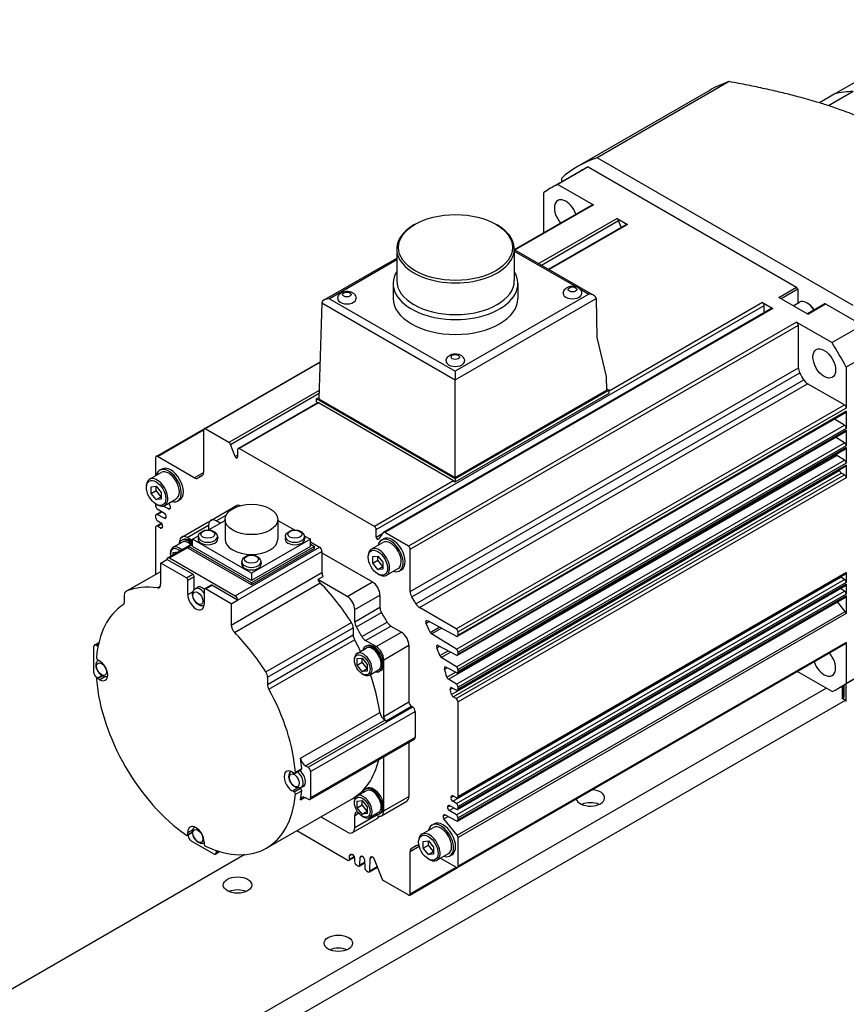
# Model space of a CAD drawing. Extents: x 0 to 2359, y -75 to 1663.
# Tile 20 of 23: x 2054 to 2170, y 1418 to 1556. Entities that reach past the tile are written whole.
import ezdxf

# ---------------------------------------------------------------- set-up
doc = ezdxf.new("R2010")
doc.units = 0
doc.header["$LTSCALE"] = 25.4
doc.layers.get('0').update_dxf_attribs({"linetype": 'CONTINUOUS'})

# ---------------------------------------------------------------- blocks, each defined once
blk = doc.blocks.new('A$C8bd774c7')
for p, q in [((286.04, 260.91), (268.01, 250.5)), ((253.15, 252.22), (234.65, 241.54)), ((250.49, 251.04), (231.99, 240.36)), ((268.01, 250.5), (265.82, 249.24)), ((270.54, 250.83), (267.08, 248.84)), ((270.58, 220.8), (234.65, 241.54)), ((232.36, 239.71), (228.12, 237.26)), ((233.38, 240.24), (229.13, 237.79)), ((233.38, 240.24), (262.6, 223.36)), ((229.13, 237.79), (234.12, 234.91)), ((229.63, 238.64), (229.63, 238.13)), ((227.16, 231), (227.16, 236.65)), ((223.07, 228.64), (233.95, 234.92)), ((234.12, 234.91), (223.17, 228.58)), ((237.45, 232.99), (226.49, 226.66)), ((226.83, 226.47), (237.66, 232.72)), ((237.45, 232.99), (238.9, 232.15)), ((238.03, 231.77), (237.66, 232.72)), ((209.13, 232.19), (208.95, 232.09)), ((220.44, 232.19), (220.61, 232.09)), ((227.84, 225.89), (238.72, 232.17)), ((238.9, 232.15), (227.94, 225.83)), ((206.54, 228.72), (206.54, 224.28)), ((223.03, 228.72), (223.03, 224.28)), ((223.03, 228.66), (234.21, 222.21)), ((223.03, 228.41), (231.64, 223.44)), ((196.34, 221.56), (206.54, 227.45)), ((206.54, 227.2), (197.09, 221.74)), ((206.03, 223.87), (206.03, 221.78)), ((223.53, 223.87), (223.53, 221.78)), ((232.21, 223.11), (233.46, 222.39)), ((260.13, 221.93), (262.6, 223.36)), ((262.78, 223.06), (260.48, 221.73)), ((262.78, 223.06), (262.78, 221.12)), ((197.09, 221.74), (214.71, 211.56)), ((233.46, 222.39), (214.71, 211.56)), ((214.71, 210.35), (234.52, 221.79)), ((234.52, 221.78), (234.6, 216.3)), ((257.85, 221.21), (236.32, 208.78)), ((257.85, 221.21), (259.3, 220.37)), ((264.19, 219.59), (260.13, 221.93)), ((262.16, 220.76), (263.01, 221.25)), ((196.03, 221.14), (195.62, 207.66)), ((196.03, 221.14), (214.71, 210.35)), ((203.65, 189.35), (258.09, 220.78)), ((204.67, 188.95), (259.12, 220.39)), ((259.3, 220.37), (204.85, 188.94)), ((258.09, 219.8), (258.09, 220.78)), ((264.21, 221.07), (264.07, 221.15)), ((266.54, 221.03), (264.12, 219.63)), ((264.19, 219.59), (266.67, 221.02)), ((266.67, 221.02), (271.85, 218.02)), ((262.62, 218.45), (208.17, 187.02)), ((262.62, 218.45), (267.61, 215.57)), ((208.42, 186.59), (262.87, 218.02)), ((262.87, 212.05), (262.87, 218.02)), ((271.85, 218.02), (267.61, 215.57)), ((234.6, 216.3), (235.93, 210.84)), ((273.83, 214.6), (269.58, 212.15)), ((179.5, 203.49), (195.78, 212.89)), ((195.77, 212.77), (179.68, 203.47)), ((208.42, 180.62), (262.87, 212.05)), ((214.71, 211.56), (214.71, 210.35)), ((269.58, 212.15), (269.58, 206.39)), ((208.64, 179.9), (263.08, 211.34)), ((209.21, 178.92), (263.65, 210.35)), ((214.71, 196.63), (214.71, 210.35)), ((235.93, 210.84), (235.96, 208.9)), ((195.66, 208.86), (183, 201.55)), ((209.72, 178.37), (264.16, 209.81)), ((214.71, 196.63), (235.96, 208.9)), ((236.32, 208.9), (214.75, 196.45)), ((235.96, 209.11), (236.32, 208.9)), ((236.32, 208.49), (236.32, 208.9)), ((269.34, 206.82), (264.16, 209.81)), ((183.21, 201.29), (195.64, 208.46)), ((195.3, 207.68), (195.63, 207.86)), ((195.3, 207.27), (195.3, 207.68)), ((214.75, 196.45), (195.3, 207.68)), ((195.62, 207.66), (214.71, 196.63)), ((214.75, 196.04), (236.32, 208.49)), ((184.27, 200.73), (195.45, 207.18)), ((195.55, 207.12), (184.45, 200.71)), ((195.3, 207.27), (195.55, 207.12)), ((214.5, 196.18), (195.55, 207.12)), ((214.89, 175.38), (269.34, 206.82)), ((269.58, 206.39), (215.14, 174.95)), ((215.06, 174.34), (269.51, 205.77)), ((269.58, 205.93), (215.14, 174.5)), ((269.35, 203.97), (267.92, 204.85)), ((269.58, 205.93), (269.58, 203.54)), ((172.78, 199.61), (179.5, 203.49)), ((172.96, 199.59), (179.43, 203.33)), ((179.43, 203.33), (179.43, 197.35)), ((183, 201.55), (179.68, 203.47)), ((214.9, 172.53), (269.35, 203.97)), ((269.58, 203.54), (215.14, 172.11)), ((269.58, 203.28), (215.14, 171.84)), ((269.58, 203.28), (269.58, 201.09)), ((215.06, 171.68), (269.51, 203.12)), ((269.35, 201.52), (268.09, 202.29)), ((183.87, 199.59), (183.21, 201.29)), ((184.2, 200.57), (184.2, 199.5)), ((203.4, 189.77), (184.45, 200.71)), ((214.9, 170.08), (269.35, 201.52)), ((215.06, 169.23), (269.51, 200.67)), ((269.58, 201.09), (215.14, 169.66)), ((269.58, 200.83), (215.14, 169.39)), ((269.58, 200.83), (269.58, 198.64)), ((172.71, 199.45), (172.71, 196.88)), ((178.13, 196.61), (172.96, 199.59)), ((183.87, 199.59), (184.2, 199.78)), ((213.8, 168.31), (268.25, 199.74)), ((214.9, 167.63), (269.35, 199.07)), ((269.35, 199.07), (268.25, 199.74)), ((173.3, 197.65), (173.58, 197.82)), ((215.06, 166.78), (269.51, 198.22)), ((269.58, 198.64), (215.14, 167.21)), ((269.58, 198.38), (215.14, 166.94)), ((269.58, 198.38), (269.58, 196.59)), ((171.86, 196.39), (173.49, 197.33)), ((178.13, 196.61), (179.43, 197.35)), ((178.92, 196.73), (179.27, 196.93)), ((179.21, 196.89), (179.23, 196.9)), ((214.22, 166.18), (268.66, 197.61)), ((214.45, 165.84), (268.9, 197.27)), ((214.75, 196.45), (214.75, 196.04)), ((214.89, 165.59), (269.34, 197.02)), ((269.58, 196.59), (215.14, 165.16)), ((269.34, 197.02), (268.9, 197.27)), ((171.42, 195.25), (171.42, 195.42)), ((172.07, 195.35), (172.78, 195.41)), ((172.07, 194.41), (172.07, 195.35)), ((172.78, 195.41), (173.49, 194.53)), ((172.78, 194.81), (172.78, 195.41)), ((214.5, 196.18), (203.4, 189.77)), ((214.5, 196.18), (214.75, 196.04)), ((172.07, 194.41), (172.78, 194.81)), ((172.78, 193.53), (172.07, 194.41)), ((173.49, 193.93), (172.78, 194.81)), ((172.78, 193.53), (173.49, 193.93)), ((173.49, 193.59), (172.78, 193.53)), ((173.49, 194.53), (173.49, 193.59)), ((173.99, 192.71), (175.61, 193.65)), ((172.71, 192.93), (172.71, 192.66)), ((172.78, 192.9), (172.92, 192.82)), ((172.95, 192.24), (173.96, 191.62)), ((174.52, 192.23), (173.78, 192.63)), ((174.51, 193.01), (174.68, 192.79)), ((174.52, 192.23), (174.8, 192.39)), ((175.8, 193.32), (176.08, 193.49)), ((180.45, 190.62), (183.98, 192.67)), ((172.71, 191.29), (172.71, 191.03)), ((172.78, 191.45), (173.53, 191.88)), ((172.95, 191.44), (173.62, 191.83)), ((173.91, 190.93), (172.95, 191.44)), ((173.91, 190.93), (174.17, 191.08)), ((181.2, 190.55), (182.6, 191.36)), ((172.71, 189.65), (172.71, 183.05)), ((172.78, 189.81), (173.53, 190.24)), ((172.95, 190.61), (173.46, 190.29)), ((172.96, 189.79), (173.59, 190.16)), ((173.4, 189.54), (172.96, 189.79)), ((173.4, 189.54), (173.66, 189.69)), ((176.38, 188.28), (179.92, 190.32)), ((177.13, 188.2), (180.14, 189.94)), ((180.11, 189.27), (182.45, 190.62)), ((180.14, 189.94), (180.14, 189.28)), ((181.76, 190.22), (181.2, 190.55)), ((182.45, 190.75), (182.45, 187.98)), ((189.85, 190.75), (189.85, 187.98)), ((189.85, 190.62), (192.18, 189.27)), ((177.87, 187.77), (177.13, 188.2)), ((177.87, 187.98), (178.73, 188.47)), ((178.71, 188.37), (178.67, 188.03)), ((181.38, 188.37), (181.42, 188.03)), ((190.91, 188.37), (190.88, 188.03)), ((193.57, 188.47), (194.42, 187.98)), ((193.58, 188.37), (193.62, 188.03)), ((203.65, 188.27), (203.65, 189.35)), ((203.65, 188.27), (204.55, 188.79)), ((204.63, 188.92), (203.98, 187.98)), ((204.41, 187.86), (204.69, 188.02)), ((208.17, 187.02), (204.85, 188.94)), ((174.41, 185.37), (177.87, 187.37)), ((174.66, 185.34), (177.31, 186.88)), ((175.16, 186.84), (176.43, 187.57)), ((176.07, 187.59), (176.07, 187.56)), ((176.31, 187.79), (176.48, 187.89)), ((177.31, 186.96), (177.87, 187.28)), ((177.31, 186.67), (177.31, 186.96)), ((186.15, 181.85), (177.31, 186.96)), ((186.15, 181.57), (177.31, 186.67)), ((177.87, 186.96), (177.87, 187.98)), ((186.15, 183.2), (177.87, 187.98)), ((186.15, 182.18), (177.87, 186.96)), ((183.85, 180.04), (195.69, 186.88)), ((194.42, 187.98), (186.15, 183.2)), ((194.42, 186.96), (186.15, 182.18)), ((194.98, 186.96), (186.15, 181.85)), ((194.98, 186.67), (186.15, 181.57)), ((194.42, 186.96), (194.42, 187.98)), ((194.42, 187.61), (195.69, 186.88)), ((194.42, 187.28), (194.98, 186.96)), ((194.98, 186.67), (194.98, 186.96)), ((202.97, 186.59), (204.6, 187.53)), ((174.66, 185.34), (183.85, 180.04)), ((174.8, 185.88), (174.8, 186.04)), ((175.19, 186.12), (175.81, 186.18)), ((175.19, 185.82), (175.19, 186.12)), ((184.2, 179.43), (196.05, 186.26)), ((196.05, 186.26), (196.05, 183.28)), ((196.05, 186.06), (203.12, 181.98)), ((202.53, 185.46), (202.53, 185.62)), ((203.19, 185.55), (203.89, 185.61)), ((203.19, 184.61), (203.19, 185.55)), ((203.89, 185.61), (204.6, 184.73)), ((203.89, 185.02), (203.89, 185.61)), ((208.42, 180.62), (208.42, 186.59)), ((173.42, 184.63), (174.3, 185.14)), ((177.04, 182.54), (173.42, 184.63)), ((173.42, 181.64), (173.42, 184.63)), ((177.93, 183.05), (174.3, 185.14)), ((184.81, 184.85), (184.77, 184.5)), ((187.48, 184.85), (187.52, 184.5)), ((203.19, 184.61), (203.89, 185.02)), ((203.89, 183.73), (203.19, 184.61)), ((204.6, 184.14), (203.89, 185.02)), ((203.89, 183.73), (204.6, 184.14)), ((204.6, 184.73), (204.6, 183.79)), ((205.1, 182.91), (206.72, 183.85)), ((168.53, 180.64), (173.42, 183.46)), ((168.57, 180.66), (173.42, 183.46)), ((177.04, 182.54), (177.93, 183.05)), ((177.22, 182.23), (178.1, 182.74)), ((178.1, 180.87), (178.1, 182.74)), ((183.32, 175.93), (196.05, 183.28)), ((186.15, 183.2), (186.15, 182.18)), ((196.18, 182.71), (195.48, 182.31)), ((204.6, 183.79), (203.89, 183.73)), ((203.89, 183.1), (204.04, 183.02)), ((206.91, 183.53), (207.19, 183.69)), ((214.39, 151.21), (268.83, 182.64)), ((215.06, 151.69), (269.51, 183.12)), ((269.58, 183.28), (215.14, 151.85)), ((269.35, 182.33), (268.83, 182.64)), ((269.58, 183.28), (269.58, 181.9)), ((172.96, 181.14), (173.37, 181.38)), ((177.22, 180.19), (177.22, 182.23)), ((178.24, 181), (178.52, 181.2)), ((179.57, 181.02), (180.45, 181.53)), ((179.69, 181.01), (180.58, 181.52)), ((184.2, 179.43), (180.58, 181.52)), ((183.77, 174.9), (195.79, 181.84)), ((186.15, 181.85), (186.15, 181.57)), ((199.58, 179.94), (195.48, 182.31)), ((199.58, 179.94), (203.12, 181.98)), ((214.9, 150.89), (269.35, 182.33)), ((215.06, 150.04), (269.51, 181.48)), ((269.58, 181.9), (215.14, 150.47)), ((269.58, 181.64), (215.14, 150.21)), ((269.58, 181.64), (269.58, 180.27)), ((168.33, 179.19), (168.33, 180.18)), ((177.22, 180.19), (177.96, 180.62)), ((179.52, 180.91), (179.52, 178.86)), ((183.32, 178.91), (179.69, 181.01)), ((200.64, 178.1), (204.18, 180.14)), ((204.18, 180.14), (204.18, 178.43)), ((214.9, 149.26), (269.35, 180.7)), ((215.06, 148.41), (269.51, 179.85)), ((269.58, 180.27), (215.14, 148.84)), ((269.58, 180.01), (215.14, 148.57)), ((269.35, 180.7), (268.77, 181.05)), ((269.58, 180.01), (269.58, 177.53)), ((183.32, 178.91), (184.2, 179.43)), ((183.32, 178.91), (183.32, 175.93)), ((200.64, 176.39), (204.18, 178.43)), ((214.89, 175.38), (209.72, 178.37)), ((269.46, 177.84), (268.38, 179.19)), ((200.64, 176.39), (200.64, 178.1)), ((200.87, 175.66), (204.4, 177.7)), ((215.01, 146.41), (269.46, 177.84)), ((269.58, 177.53), (215.14, 146.09)), ((188.16, 169.35), (200.18, 176.29)), ((201.65, 174.31), (205.18, 176.35)), ((202.16, 173.75), (205.7, 175.79)), ((205.7, 175.79), (207.18, 174.93)), ((210.64, 176.18), (211.05, 176.42)), ((210.83, 176.54), (214.9, 174.35)), ((211.24, 174.9), (212.5, 175.63)), ((188.41, 168.59), (200.43, 175.53)), ((188.41, 167.59), (200.43, 174.53)), ((200.43, 175.53), (200.43, 174.53)), ((203.65, 172.89), (207.18, 174.93)), ((211.43, 174.67), (212.81, 175.47)), ((214.9, 172.53), (211.43, 174.67)), ((215.14, 174.5), (215.14, 174.95)), ((164.05, 169.22), (164.05, 172.89)), ((164.15, 173.12), (164.75, 173.47)), ((164.4, 173.1), (164.7, 173.27)), ((164.4, 173.1), (164.64, 172.96)), ((188.6, 166.93), (200.62, 173.87)), ((202.12, 172.89), (202.29, 172.99)), ((203.65, 172.89), (202.16, 173.75)), ((204.71, 171.06), (208.24, 173.1)), ((208.24, 173.1), (208.24, 165.14)), ((212.16, 172.74), (212.54, 172.96)), ((212.36, 173.06), (214.9, 171.69)), ((215.06, 141.89), (269.51, 173.32)), ((269.58, 173.49), (215.14, 142.05)), ((269.58, 173.49), (269.58, 167.72)), ((200.97, 171.94), (202.24, 172.67)), ((212.57, 171.66), (213.73, 172.32)), ((212.78, 171.39), (214.08, 172.14)), ((215.14, 171.84), (215.14, 172.11)), ((164.59, 171.05), (164.84, 170.9)), ((200.61, 170.97), (200.61, 171.14)), ((201, 171.22), (201.7, 171.28)), ((201, 170.28), (201, 171.22)), ((201, 170.28), (201.7, 170.69)), ((201.7, 169.4), (201, 170.28)), ((201.7, 170.69), (201.7, 171.28)), ((201.7, 171.28), (202.41, 170.4)), ((202.41, 169.81), (201.7, 170.69)), ((202.41, 170.4), (202.41, 169.46)), ((204.71, 170.44), (204.71, 171.06)), ((204.71, 163.1), (204.71, 170.44)), ((214.9, 170.08), (212.78, 171.39)), ((273.83, 170.17), (269.58, 167.72)), ((164.46, 168.41), (165.19, 168.83)), ((164.59, 168.4), (165.26, 168.78)), ((164.84, 168.25), (165.58, 168.68)), ((201.7, 169.4), (202.41, 169.81)), ((202.41, 169.46), (201.7, 169.4)), ((201.7, 169.08), (201.84, 168.99)), ((202.72, 168.91), (203.99, 169.64)), ((204.12, 169.43), (204.29, 169.53)), ((213.23, 169.74), (213.59, 169.95)), ((213.45, 170.02), (214.9, 169.25)), ((213.58, 168.62), (214.78, 169.31)), ((215.14, 169.39), (215.14, 169.66)), ((267.61, 166.58), (262.72, 169.4)), ((272.86, 169.56), (268.62, 167.11)), ((164.6, 168.49), (164.4, 168.61)), ((164.84, 168.25), (164.59, 168.4)), ((188.41, 168.59), (188.41, 167.59)), ((214.9, 167.63), (213.8, 168.31)), ((269.05, 165.54), (269.05, 167.36)), ((269.23, 167.46), (269.23, 165.85)), ((269.25, 165.48), (269.25, 167.47)), ((269.27, 165.46), (269.27, 167.48)), ((269.55, 167.65), (269.55, 165.3)), ((67.06, 51.78), (266.76, 167.08)), ((214.05, 166.89), (214.38, 167.08)), ((214.27, 167.13), (214.9, 166.8)), ((215.14, 166.94), (215.14, 167.21)), ((269.2, 165.83), (269.05, 165.91)), ((269.43, 165.35), (67.72, 48.9)), ((204.71, 163.1), (208.24, 165.14)), ((205.06, 162.48), (208.6, 164.52)), ((208.6, 164.52), (208.77, 164.42)), ((214.89, 165.59), (214.45, 165.84)), ((215.14, 151.85), (215.14, 165.16)), ((269.05, 165.87), (269.25, 165.76)), ((269.25, 165.72), (269.05, 165.83)), ((269.25, 165.51), (269.05, 165.63)), ((269.12, 165.59), (269.05, 165.54)), ((269.22, 165.83), (269.25, 165.85)), ((269.25, 165.86), (269.23, 165.85)), ((269.25, 165.72), (269.25, 165.72)), ((269.55, 165.3), (269.27, 165.46)), ((269.28, 165.44), (269.56, 165.28)), ((193.04, 157.23), (204.18, 163.66)), ((194.1, 155.95), (208.77, 164.42)), ((194.45, 155.34), (209.13, 163.81)), ((209.13, 163.81), (209.13, 160.14)), ((193.74, 156.16), (204.87, 162.59)), ((204.87, 162.59), (205.06, 162.48)), ((194.35, 151.44), (209.02, 159.91)), ((209.13, 160.14), (194.45, 151.66)), ((208.24, 159.46), (208.24, 151.87)), ((204.71, 150.44), (204.71, 157.41)), ((191.89, 155.29), (192.15, 155.14)), ((192.27, 155.13), (193.15, 155.64)), ((192.32, 155.26), (193.21, 155.77)), ((193.74, 156.16), (194.1, 155.95)), ((194.45, 155.34), (194.45, 151.66)), ((191.89, 152.63), (192.63, 153.06)), ((192.15, 152.49), (191.89, 152.63)), ((192.15, 152.49), (193.03, 153)), ((192.32, 152.16), (193.21, 152.67)), ((193.03, 153), (192.92, 153.06)), ((193.1, 153.12), (193.42, 153.26)), ((200.97, 151.93), (202.24, 152.67)), ((202.12, 152.89), (202.29, 152.99)), ((188.28, 144.6), (200.3, 151.54)), ((193.04, 151.4), (193.61, 151.73)), ((194.1, 151.46), (193.74, 151.67)), ((200.61, 150.97), (200.61, 151.13)), ((201, 151.22), (201.7, 151.28)), ((201, 150.27), (201, 151.22)), ((201, 150.27), (201.7, 150.68)), ((201.7, 150.68), (201.7, 151.28)), ((201.7, 151.28), (202.41, 150.4)), ((202.41, 149.8), (201.7, 150.68)), ((204.4, 149.14), (207.93, 151.18)), ((204.71, 149.83), (208.24, 151.87)), ((214.16, 151.71), (214.52, 151.92)), ((214.22, 151.89), (214.38, 151.99)), ((214.9, 150.89), (214.39, 151.21)), ((214.45, 151.96), (214.89, 151.71)), ((200.64, 149.19), (201.19, 149.51)), ((201.7, 149.39), (201, 150.27)), ((201.7, 149.39), (202.41, 149.8)), ((202.41, 149.46), (201.7, 149.39)), ((202.41, 150.4), (202.41, 149.46)), ((202.72, 148.9), (203.99, 149.64)), ((203.45, 149.33), (203.65, 149.21)), ((204.12, 149.42), (204.29, 149.52)), ((204.71, 149.83), (204.71, 150.44)), ((213.11, 149.23), (213.23, 149.3)), ((213.67, 150.4), (213.96, 150.56)), ((213.72, 150.52), (213.86, 150.6)), ((213.89, 149.88), (214.54, 150.25)), ((214.9, 149.26), (213.89, 149.88)), ((213.94, 150.57), (214.9, 150.06)), ((215.14, 150.21), (215.14, 150.47)), ((195.89, 149), (199.58, 146.87)), ((200.33, 146.79), (203.87, 148.83)), ((200.64, 147.48), (203.65, 149.21)), ((200.64, 147.48), (200.64, 149.19)), ((201.7, 149.07), (201.84, 148.99)), ((211.48, 147.85), (211.77, 148.01)), ((213.06, 149.14), (213.31, 149.28)), ((213.16, 148.71), (213.74, 149.04)), ((215.01, 146.41), (213.16, 148.71)), ((213.33, 149.27), (214.9, 148.42)), ((215.14, 148.57), (215.14, 148.84)), ((177.17, 146.41), (177.89, 146.82)), ((177.22, 146.82), (177.96, 147.24)), ((177.22, 146.52), (177.89, 146.91)), ((177.22, 146.52), (177.22, 146.82)), ((192.54, 147.06), (199.69, 142.93)), ((210.04, 146.58), (211.67, 147.52)), ((177.31, 146.25), (177.31, 146.49)), ((180.84, 143.81), (177.66, 145.64)), ((179.52, 145.49), (179.52, 145.2)), ((209.6, 145.45), (209.6, 145.61)), ((210.26, 145.54), (210.97, 145.61)), ((210.26, 144.6), (210.26, 145.54)), ((210.97, 145.61), (211.67, 144.73)), ((210.97, 145.01), (210.97, 145.61)), ((215.14, 142.05), (215.14, 146.09)), ((181.09, 143.78), (181.69, 144.12)), ((181.2, 144.28), (181.2, 144.01)), ((181.2, 144.01), (181.5, 144.18)), ((208.42, 144.15), (209.68, 144.88)), ((208.42, 138.17), (208.42, 144.15)), ((208.92, 144.77), (209.27, 144.97)), ((209.21, 144.94), (209.23, 144.95)), ((210.26, 144.6), (210.97, 145.01)), ((210.97, 143.72), (210.26, 144.6)), ((211.67, 144.13), (210.97, 145.01)), ((210.97, 143.72), (211.67, 144.13)), ((211.67, 143.78), (210.97, 143.72)), ((211.67, 144.73), (211.67, 143.78)), ((212.17, 142.9), (213.8, 143.84)), ((185.24, 143.69), (36.06, 57.56)), ((199.86, 142.91), (200.6, 143.34)), ((199.93, 143.58), (200.2, 143.73)), ((199.93, 143.07), (199.93, 143.58)), ((199.93, 143.07), (200.57, 143.44)), ((200.62, 143.26), (200.63, 142.66)), ((201.28, 142.09), (202.03, 142.52)), ((201.36, 142.24), (201.39, 143.32)), ((201.36, 142.24), (202.02, 142.62)), ((201.39, 143.32), (201.65, 143.48)), ((202.01, 143.02), (202.05, 141.84)), ((202.77, 141.42), (202.83, 143.2)), ((202.83, 143.2), (203.1, 143.36)), ((203.39, 143.07), (204.46, 140.32)), ((210.97, 143.09), (211.11, 143.01)), ((212.67, 143.19), (214.89, 141.91)), ((213.98, 143.52), (214.27, 143.68)), ((200.88, 142.24), (201.11, 142.11)), ((202.29, 141.42), (202.52, 141.29)), ((202.7, 141.27), (203.83, 141.93)), ((202.77, 141.42), (203.8, 142.02)), ((208.35, 138.01), (215.06, 141.89)), ((208.42, 138.17), (214.89, 141.91)), ((204.67, 140.05), (208.17, 138.03))]:
    blk.add_line(p, q)
for centre, start, end in [((269.3, 165.48), 180, 240), ((269.58, 165.32), 240, 300)]:
    blk.add_arc(centre, 0.05, start, end)
for centre, major_axis, ratio, start_param, end_param in [((271.11, 215.31), (-20.63, 35.72), 0.57735, 6.161227, 6.283185), ((281.25, 221.17), (-16.25, 28.15), 0.57735, 5.982915, 6.111991), ((281.25, 221.17), (-16.25, 28.15), 0.57735, 5.982915, 6.111991), ((252.61, 204.63), (-20.63, 35.72), 0.57735, 6.161227, 6.405144), ((252.61, 204.63), (-20.25, 35.07), 0.57735, 6.234411, 6.283185), ((248.37, 202.18), (-20.25, 35.07), 0.57735, 6.234411, 6.331959), ((230.25, 233.58), (-1.13, 1.95), 0.57735, 4.402529, 8.163842), ((234.12, 234.62), (-0.175, 0.303), 0.57735, 5.497787, 6.283185), ((237.45, 232.7), (-0.175, 0.303), 0.57735, 4.45059, 5.497787), ((214.78, 228.72), (8.25, 0), 0.57735, 2.356194, 7.068583), ((238.9, 231.86), (-0.175, 0.303), 0.57735, 5.497787, 6.283185), ((214.78, 223.87), (8.75, 0), 0.57735, 2.800531, 6.624247), ((214.78, 224.28), (8.25, 0), 0.57735, 3.141593, 6.283185), ((262.6, 223.16), (0.125, -0.217), 0.57735, 0.785398, 2.356194), ((197.09, 221.13), (1.06, 0), 0.57735, 1.570796, 3.124139), ((199.55, 221.76), (1.3, 0), 0.57735, 3.093989, 6.330789), ((214.78, 221.78), (8.75, 0), 0.57735, 3.141593, 6.283185), ((231.19, 222.47), (1.3, 0), 0.57735, 3.093989, 6.330789), ((233.46, 221.78), (-1.06, 0), 0.57735, 3.159046, 4.712389), ((233.99, 221.47), (0.365, 0.655), 0.587337, 5.488751, 5.506204), ((257.85, 220.92), (-0.175, 0.303), 0.57735, 3.926991, 5.497787), ((264.07, 219.41), (-1.06, 1.84), 0.57735, 4.788515, 6.283185), ((259.3, 220.09), (-0.175, 0.303), 0.57735, 5.497787, 6.283185), ((264.21, 219.49), (0.96, -1.67), 0.57735, 1.654849, 2.356194), ((266.67, 220.81), (-0.125, 0.217), 0.57735, 5.497787, 6.283185), ((262.62, 218.17), (-0.175, 0.303), 0.57735, 3.926991, 5.497787), ((248.37, 202.18), (20.25, -35.07), 0.57735, 1.522022, 1.61957), ((214.75, 212.98), (1.3, 0), 0.57735, 3.093989, 6.330789), ((263.57, 211.64), (-0.5, 0.866), 0.57735, 0.785398, 1.589792), ((248.37, 202.18), (-15, 25.98), 0.57735, 4.693394, 4.731384), ((264.16, 210.62), (-0.5, 0.866), 0.57735, 1.551801, 2.356194), ((269.34, 206.53), (-0.175, 0.303), 0.57735, 3.926991, 5.497787), ((269.34, 206.07), (0.175, -0.303), 0.57735, 0, 0.785398), ((179.68, 203.19), (-0.175, 0.303), 0.57735, 5.497787, 7.068583), ((269.34, 203.68), (-0.175, 0.303), 0.57735, 3.926991, 5.462881), ((269.34, 203.42), (0.175, -0.303), 0.57735, 0, 0.785398), ((183, 201.27), (-0.175, 0.303), 0.57735, 4.45059, 5.497787), ((184.45, 200.43), (-0.175, 0.303), 0.57735, 5.497787, 7.068583), ((269.34, 201.24), (-0.175, 0.303), 0.57735, 3.926991, 5.462881), ((269.34, 200.97), (0.175, -0.303), 0.57735, 0, 0.785398), ((172.96, 199.31), (-0.175, 0.303), 0.57735, 5.497787, 7.068583), ((184.03, 199.6), (0.125, -0.217), 0.57735, 4.45059, 7.068583), ((268.26, 200.03), (-0.175, 0.303), 0.57735, 1.777557, 2.321288), ((269.34, 198.79), (-0.175, 0.303), 0.57735, 3.926991, 5.462881), ((174.55, 195.49), (-1.25, 2.17), 0.57735, 2.586782, 6.837996), ((174.83, 195.65), (-1.25, 2.17), 0.57735, 3.141593, 6.283185), ((248.37, 202.18), (-15, 25.98), 0.57735, 4.222888, 4.226658), ((269.34, 198.52), (0.175, -0.303), 0.57735, 0, 0.785398), ((172.92, 194.55), (-1.06, 1.84), 0.57735, 2.356194, 7.068583), ((174.55, 195.49), (-1.06, 1.84), 0.57735, 3.141593, 6.283185), ((178.13, 197.42), (0.5, -0.866), 0.57735, 5.497787, 6.302181), ((193.92, 170.75), (-15, 25.98), 0.57735, 6.26419, 6.302181), ((178.72, 197.76), (0.5, -0.866), 0.57735, 6.26419, 7.068583), ((268.9, 197.56), (-0.175, 0.303), 0.57735, 1.081295, 2.356194), ((269.34, 196.73), (-0.175, 0.303), 0.57735, 3.926991, 5.497787), ((172.96, 192.78), (0.175, -0.303), 0.57735, 3.882484, 3.926991), ((172.96, 192.52), (0.175, -0.303), 0.57735, 3.926991, 5.462881), ((174.51, 192.52), (0.175, -0.303), 0.57735, 5.532694, 6.628151), ((174.56, 192.61), (0.175, -0.303), 0.57735, 0.339625, 1.832596), ((193.92, 170.75), (-15, 25.98), 0.57735, 0.339625, 0.344966), ((184.73, 191.37), (-0.75, 1.3), 0.57735, 5.674875, 6.283185), ((172.96, 191.15), (-0.175, 0.303), 0.57735, 5.532694, 7.068583), ((172.96, 190.89), (0.175, -0.303), 0.57735, 3.926991, 5.462881), ((173.9, 191.22), (0.175, -0.303), 0.57735, 5.532694, 6.700922), ((173.95, 191.34), (0.175, -0.303), 0.57735, 0.411375, 2.321288), ((193.92, 170.75), (15, -25.98), 0.57735, 3.552969, 3.55933), ((172.96, 189.51), (-0.175, 0.303), 0.57735, 5.497787, 7.068583), ((173.4, 189.83), (0.175, -0.303), 0.57735, 5.497787, 6.772687), ((173.45, 190.01), (0.175, -0.303), 0.57735, 0.480426, 2.321288), ((193.92, 170.75), (15, -25.98), 0.57735, 3.622018, 3.631094), ((180.67, 189.02), (-0.75, 1.3), 0.57735, 5.921818, 6.283185), ((181.2, 189.33), (-0.75, 1.3), 0.57735, 5.497787, 7.068583), ((203.4, 189.49), (-0.175, 0.303), 0.57735, 3.926991, 5.497787), ((177.13, 186.98), (-0.75, 1.3), 0.57735, 5.497787, 7.068583), ((177.48, 186.16), (-1, 1.73), 0.57735, 5.219197, 6.283185), ((180.04, 187.98), (1.37, 0), 0.57735, 3.079689, 6.345089), ((180.04, 188.32), (1.34, 0), 0.57735, 3.079689, 6.345089), ((192.25, 187.98), (1.37, 0), 0.57735, 3.079689, 6.345089), ((192.25, 188.32), (1.34, 0), 0.57735, 3.079689, 6.345089), ((203.82, 188.17), (0.125, -0.217), 0.57735, 3.926991, 6.544985), ((205.66, 185.69), (-1.25, 2.17), 0.57735, 2.586782, 6.837996), ((204.85, 188.65), (-0.175, 0.303), 0.57735, 5.497787, 6.544985), ((205.94, 185.86), (-1.25, 2.17), 0.57735, 3.141593, 6.283185), ((175.89, 185.24), (-0.78, 1.34), 0.57735, 5.295567, 7.270803), ((176.03, 185.32), (-0.88, 1.52), 0.57735, 5.221894, 7.068583), ((177.31, 186.06), (-1, 1.73), 0.57735, 5.153315, 6.788546), ((177.31, 186.06), (-0.88, 1.52), 0.57735, 5.221894, 6.283185), ((186.15, 187.98), (3.7, 0), 0.57735, 3.141593, 6.283185), ((195.69, 186.47), (0.25, -0.433), 0.57735, 0.785398, 2.356194), ((204.04, 184.75), (-1.06, 1.84), 0.57735, 2.356194, 7.068583), ((205.66, 185.69), (-1.06, 1.84), 0.57735, 3.141593, 6.283185), ((208.17, 186.73), (-0.175, 0.303), 0.57735, 3.926991, 5.497787), ((174.66, 184.94), (-0.25, 0.433), 0.57735, 5.497787, 7.068583), ((186.15, 184.45), (1.37, 0), 0.57735, 3.079689, 6.345089), ((186.15, 184.8), (1.34, 0), 0.57735, 3.079689, 6.345089), ((177.04, 182.33), (-0.125, 0.217), 0.57735, 3.926991, 5.497787), ((177.93, 182.84), (-0.125, 0.217), 0.57735, 3.926991, 5.497787), ((196.75, 182.87), (0.5, -0.866), 0.57735, 3.926991, 4.561025), ((268.84, 182.93), (-0.175, 0.303), 0.57735, 2.059466, 2.321288), ((269.34, 183.43), (0.175, -0.303), 0.57735, 0, 0.785398), ((178.37, 161.77), (-10.66, 18.47), 0.57735, 5.864279, 6.204643), ((172.71, 182.05), (0.5, -0.866), 0.57735, 5.864279, 7.068583), ((178.95, 179.86), (-0.67, 1.16), 0.57735, 4.858147, 6.345089), ((179.25, 180.04), (-0.69, 1.19), 0.57735, 5.213993, 6.345089), ((180.58, 181.31), (-0.125, 0.217), 0.57735, 5.497787, 6.283185), ((196.05, 182.46), (0.5, -0.866), 0.57735, 4.561025, 5.131295), ((190.39, 168.71), (10.66, -18.47), 0.57735, 1.649338, 1.989702), ((203.12, 180.75), (0.75, -1.3), 0.57735, 0.785398, 2.356194), ((269.34, 182.05), (-0.175, 0.303), 0.57735, 3.926991, 5.462881), ((269.34, 181.78), (0.175, -0.303), 0.57735, 0, 0.785398), ((169.03, 179.78), (-0.5, 0.866), 0.57735, 6.204643, 7.068583), ((178.37, 179.53), (0.81, -1.41), 0.57735, 3.926991, 7.068583), ((179.69, 180.8), (-0.125, 0.217), 0.57735, 5.497787, 7.068583), ((183.85, 179.63), (0.25, -0.433), 0.57735, 0.785398, 2.356194), ((199.58, 178.71), (-0.75, 1.3), 0.57735, 3.926991, 5.497787), ((209.13, 180.21), (-0.5, 0.866), 0.57735, 0.785398, 1.589792), ((193.92, 170.75), (-15, 25.98), 0.57735, 4.693394, 4.731384), ((269.34, 180.41), (-0.175, 0.303), 0.57735, 3.926991, 5.462881), ((269.34, 180.15), (0.175, -0.303), 0.57735, 0, 0.785398), ((178.37, 161.77), (-9.91, 17.17), 0.57735, 0.032766, 0.689466), ((167.62, 179.6), (0.5, -0.866), 0.57735, 0.032766, 0.785398), ((179.25, 180.04), (-0.81, 1.41), 0.57735, 2.495446, 2.566481), ((204.88, 178.02), (0.5, -0.866), 0.57735, 3.926991, 4.748225), ((209.72, 179.19), (-0.5, 0.866), 0.57735, 1.551801, 2.356194), ((193.92, 170.75), (10.88, -18.84), 0.57735, 1.534961, 1.606632), ((269.34, 177.67), (-0.175, 0.303), 0.57735, 3.926991, 4.974188), ((184.02, 175.52), (0.5, -0.866), 0.57735, 3.926991, 5.131295), ((199.72, 175.94), (0.5, -0.866), 0.57735, 0.785398, 1.649338), ((201.35, 175.98), (-0.5, 0.866), 0.57735, 0.785398, 1.606632), ((190.39, 168.71), (-10.88, 18.84), 0.57735, 4.676553, 4.748225), ((205.7, 176.61), (0.5, -0.866), 0.57735, 4.676553, 5.497787), ((210.83, 176.24), (-0.175, 0.303), 0.57735, 5.532694, 7.73189), ((193.92, 170.75), (-15, 25.98), 0.57735, 4.54288, 4.590298), ((178.37, 161.77), (10.66, -18.47), 0.57735, 1.649338, 1.989702), ((201.14, 174.13), (0.5, -0.866), 0.57735, 3.926991, 4.679623), ((202.16, 174.57), (-0.5, 0.866), 0.57735, 1.534961, 2.356194), ((207.18, 173.71), (0.75, -1.3), 0.57735, 0.785398, 2.356194), ((211.44, 174.95), (-0.175, 0.303), 0.57735, 1.401287, 2.321288), ((214.89, 175.1), (-0.175, 0.303), 0.57735, 3.926991, 5.497787), ((214.89, 174.64), (0.175, -0.303), 0.57735, 5.532694, 7.068583), ((164.4, 172.69), (-0.25, 0.433), 0.57735, 5.497787, 7.068583), ((190.39, 168.71), (9.91, -17.17), 0.57735, 1.44473, 1.538031), ((203.12, 171.16), (-1, 1.73), 0.57735, 2.636232, 6.788546), ((203.12, 171.16), (-0.88, 1.52), 0.57735, 3.141593, 6.283185), ((203.29, 171.26), (-1, 1.73), 0.57735, 3.141593, 6.283185), ((203.65, 171.67), (-0.75, 1.3), 0.57735, 3.926991, 5.497787), ((212.37, 172.77), (-0.175, 0.303), 0.57735, 5.532694, 7.605094), ((269.34, 173.63), (0.175, -0.303), 0.57735, 0, 0.785398), ((201.84, 170.42), (-0.88, 1.52), 0.57735, 2.356194, 7.068583), ((193.92, 170.75), (-15, 25.98), 0.57735, 4.423823, 4.463501), ((212.79, 171.67), (-0.175, 0.303), 0.57735, 1.282231, 2.321288), ((214.89, 172.25), (-0.175, 0.303), 0.57735, 3.926991, 5.462881), ((214.89, 171.99), (0.175, -0.303), 0.57735, 5.532694, 7.068583), ((266.5, 170.79), (1.13, -1.95), 0.57735, 4.402529, 8.163842), ((164.59, 171.25), (0.125, -0.217), 0.57735, 3.831058, 5.497787), ((164.84, 169.58), (0.81, -1.41), 0.57735, 5.497787, 8.63938), ((213.46, 169.73), (-0.175, 0.303), 0.57735, 5.532694, 7.495499), ((214.89, 169.8), (-0.175, 0.303), 0.57735, 3.926991, 5.462881), ((164.4, 169.01), (-0.25, 0.433), 0.57735, 0.785398, 2.356194), ((165.73, 170.09), (-0.81, 1.41), 0.57735, 2.495446, 2.566481), ((187.7, 169), (0.5, -0.866), 0.57735, 0.785398, 1.649338), ((190.39, 168.71), (9.91, -17.17), 0.57735, 0.966458, 1.263716), ((193.92, 170.75), (-15, 25.98), 0.57735, 4.312617, 4.353907), ((214.89, 169.54), (0.175, -0.303), 0.57735, 5.532694, 7.068583), ((164.59, 168.19), (-0.125, 0.217), 0.57735, 5.497787, 7.164516), ((178.37, 161.77), (9.91, -17.17), 0.57735, 4.022923, 5.401855), ((189.12, 167.19), (0.5, -0.866), 0.57735, 3.926991, 4.679623), ((213.81, 168.59), (-0.175, 0.303), 0.57735, 1.171023, 2.321288), ((214.89, 167.35), (-0.175, 0.303), 0.57735, 3.926991, 5.462881), ((248.37, 202.18), (20.25, -35.07), 0.57735, 6.234411, 6.331959), ((178.37, 161.77), (9.91, -17.17), 0.57735, 0.881331, 1.538031), ((214.28, 166.84), (-0.175, 0.303), 0.57735, 5.532694, 7.390681), ((193.92, 170.75), (-15, 25.98), 0.57735, 4.222888, 4.249088), ((214.45, 166.12), (-0.175, 0.303), 0.57735, 1.081295, 2.356194), ((214.89, 167.09), (0.175, -0.303), 0.57735, 5.532694, 7.068583), ((208.6, 164.93), (0.25, -0.433), 0.57735, 3.926991, 5.497787), ((214.89, 165.3), (-0.175, 0.303), 0.57735, 3.926991, 5.497787), ((269.2, 165.87), (0.025, -0.0433), 0.57735, 5.497787, 7.068583), ((269.25, 165.78), (-0.0375, 0.065), 0.57735, 2.356194, 2.413417), ((269.3, 165.48), (-0.05, 0), 0.57735, 0, 0.785398), ((269.3, 165.48), (-0.025, -0.0433), 0.57735, 5.497787, 6.283185), ((269.58, 165.32), (0.05, 0), 0.57735, 3.926991, 5.497787), ((269.58, 165.32), (-0.025, -0.0433), 0.57735, 5.497787, 6.283185), ((204.87, 163.41), (0.5, -0.866), 0.57735, 4.10805, 5.497787), ((208.77, 164.01), (0.25, -0.433), 0.57735, 0.785398, 2.356194), ((205.06, 162.89), (-0.25, 0.433), 0.57735, 0.785398, 2.356194), ((208.77, 160.34), (0.25, -0.433), 0.57735, 0, 0.785398), ((193.74, 156.98), (0.5, -0.866), 0.57735, 4.10805, 5.497787), ((179.25, 162.28), (-9.91, 17.17), 0.57735, 4.022923, 4.10805), ((190.39, 168.71), (9.91, -17.17), 0.57735, 0, 0.546231), ((191.89, 153.96), (-0.81, 1.41), 0.57735, 5.497787, 8.63938), ((192.77, 154.47), (-0.81, 1.41), 0.57735, 0.575111, 0.646146), ((192.15, 155.34), (0.125, -0.217), 0.57735, 5.497787, 7.164516), ((192.48, 154.3), (0.67, -1.16), 0.57735, 6.221282, 8.514889), ((192.77, 154.47), (0.69, -1.19), 0.57735, 6.221282, 8.494097), ((193.03, 155.85), (0.125, -0.217), 0.57735, 0, 0.881331), ((194.1, 155.54), (0.25, -0.433), 0.57735, 0.785398, 2.356194), ((178.37, 161.77), (9.91, -17.17), 0.57735, 5.59372, 6.972651), ((192.15, 152.28), (-0.125, 0.217), 0.57735, 3.831058, 5.497787), ((193.03, 152.79), (-0.125, 0.217), 0.57735, 3.831058, 5.497787), ((179.25, 162.28), (-9.91, 17.17), 0.57735, 3.745931, 3.831058), ((201.84, 150.42), (-0.88, 1.52), 0.57735, 2.356194, 7.068583), ((203.12, 151.15), (-1, 1.73), 0.57735, 2.636232, 6.788546), ((203.12, 151.15), (-0.88, 1.52), 0.57735, 3.141593, 6.283185), ((203.29, 151.26), (-1, 1.73), 0.57735, 3.141593, 6.283185), ((233.7, 151.66), (2, 0), 0.57735, 3.280345, 7.715229), ((193.74, 150.85), (-0.5, 0.866), 0.57735, 5.497787, 6.887524), ((194.1, 151.87), (0.25, -0.433), 0.57735, 5.497787, 7.068583), ((207.18, 152.48), (0.75, -1.3), 0.57735, 0, 0.785398), ((214.39, 151.49), (-0.175, 0.303), 0.57735, 0.480426, 2.321288), ((193.92, 170.75), (-15, 25.98), 0.57735, 3.622018, 3.631094), ((214.45, 151.67), (-0.175, 0.303), 0.57735, 5.497787, 6.772686), ((214.89, 151.99), (0.175, -0.303), 0.57735, 5.497787, 7.068583), ((214.89, 150.61), (-0.175, 0.303), 0.57735, 3.926991, 5.462881), ((233.7, 149.83), (-2, 0), 0.57735, 4.061417, 5.363361), ((201.35, 148.78), (-0.5, 0.866), 0.57735, 6.24735, 7.068583), ((190.39, 168.71), (10.87, -18.84), 0.57735, 6.24735, 6.261156), ((203.65, 150.44), (0.75, -1.3), 0.57735, 5.497787, 7.068583), ((213.34, 148.98), (-0.175, 0.303), 0.57735, 5.532694, 6.628151), ((213.9, 150.16), (-0.175, 0.303), 0.57735, 0.411375, 2.321288), ((193.92, 170.75), (-15, 25.98), 0.57735, 3.552969, 3.55933), ((213.95, 150.28), (-0.175, 0.303), 0.57735, 5.532694, 6.700922), ((214.89, 150.35), (0.175, -0.303), 0.57735, 5.532694, 7.068583), ((203.12, 150.13), (0.75, -1.3), 0.57735, 0, 0.361367), ((212.73, 145.68), (-1.25, 2.17), 0.57735, 2.586782, 6.837996), ((213.02, 145.85), (-1.25, 2.17), 0.57735, 3.141593, 6.283185), ((213.29, 148.89), (-0.175, 0.303), 0.57735, 0.339625, 1.832596), ((193.92, 170.75), (15, -25.98), 0.57735, 0.339625, 0.344966), ((214.89, 148.98), (-0.175, 0.303), 0.57735, 3.926991, 5.462881), ((214.89, 148.72), (0.175, -0.303), 0.57735, 5.532694, 7.068583), ((178.37, 146.15), (-0.81, 1.41), 0.57735, 3.926991, 7.068583), ((179.25, 146.66), (-0.81, 1.41), 0.57735, 0.575111, 0.646146), ((199.58, 148.09), (0.75, -1.3), 0.57735, 5.497787, 7.068583), ((211.11, 144.74), (-1.06, 1.84), 0.57735, 2.356194, 7.068583), ((212.73, 145.68), (-1.06, 1.84), 0.57735, 3.141593, 6.283185), ((177.04, 146.62), (0.125, -0.217), 0.57735, 5.401855, 7.068583), ((177.66, 146.05), (-0.25, 0.433), 0.57735, 0.785398, 2.356194), ((179.69, 145.09), (0.125, -0.217), 0.57735, 3.926991, 5.59372), ((214.89, 146.23), (-0.175, 0.303), 0.57735, 3.926991, 4.974188), ((180.84, 144.21), (0.25, -0.433), 0.57735, 5.497787, 7.068583), ((200.18, 143.43), (-0.175, 0.303), 0.57735, 5.793684, 7.068583), ((209.13, 143.74), (-0.5, 0.866), 0.57735, 6.26419, 7.068583), ((193.92, 170.75), (15, -25.98), 0.57735, 6.26419, 6.302181), ((209.72, 144.08), (-0.5, 0.866), 0.57735, 5.559026, 6.302181), ((199.69, 143.21), (0.175, -0.303), 0.57735, 5.497787, 7.068583), ((193.92, 170.75), (15, -25.98), 0.57735, 5.793684, 5.80276), ((200.37, 143.39), (0.175, -0.303), 0.57735, 0.820305, 2.661167), ((200.88, 142.52), (0.175, -0.303), 0.57735, 3.961897, 5.497787), ((201.64, 143.17), (-0.175, 0.303), 0.57735, 5.865448, 7.033677), ((193.92, 170.75), (15, -25.98), 0.57735, 5.865448, 5.871809), ((201.76, 143.16), (0.175, -0.303), 0.57735, 0.820305, 2.730216), ((203.07, 143.05), (-0.175, 0.303), 0.57735, 5.938221, 7.033677), ((193.92, 170.75), (15, -25.98), 0.57735, 5.93822, 5.94356), ((203.18, 143.05), (-0.175, 0.303), 0.57735, 4.45059, 5.943561), ((201.11, 142.39), (0.175, -0.303), 0.57735, 5.497787, 7.033677), ((202.29, 141.71), (0.175, -0.303), 0.57735, 3.961897, 5.497787), ((202.52, 141.58), (0.175, -0.303), 0.57735, 5.497787, 7.033677), ((214.89, 142.19), (0.175, -0.303), 0.57735, 5.497787, 7.068583), ((204.67, 140.33), (0.175, -0.303), 0.57735, 4.45059, 5.497787), ((184.2, 137.58), (-2, 0), 0.57735, 4.061417, 5.363361), ((208.17, 138.31), (0.175, -0.303), 0.57735, 5.497787, 7.068583), ((198.34, 129.41), (-2, 0), 0.57735, 4.061417, 5.363361)]:
    blk.add_ellipse(centre, major_axis=major_axis, ratio=ratio, start_param=start_param, end_param=end_param)
for centre, major_axis in [((214.78, 228.93), (8, 0)), ((199.55, 222.33), (0.601, 0)), ((231.19, 223.04), (0.601, 0)), ((266.5, 212.65), (1.13, -1.95)), ((214.75, 213.55), (0.601, 0)), ((172.78, 194.47), (-0.96, 1.67)), ((186.15, 190.75), (3.7, 0)), ((180.04, 188.68), (0.98, 0)), ((192.25, 188.68), (0.98, 0)), ((203.89, 184.67), (-0.96, 1.67)), ((186.15, 185.16), (0.98, 0)), ((178.64, 179.69), (-0.49, 0.849)), ((201.7, 170.34), (-0.78, 1.34)), ((165.12, 169.74), (-0.49, 0.849)), ((192.17, 154.12), (-0.49, 0.849)), ((201.7, 150.34), (-0.78, 1.34)), ((178.64, 146.31), (-0.49, 0.849)), ((210.97, 144.66), (-0.96, 1.67)), ((184.2, 139.42), (-2, 0)), ((198.34, 131.25), (-2, 0))]:
    blk.add_ellipse(centre, major_axis=major_axis, ratio=0.57735)
blk.add_rational_spline([(276.3, 244.85), (268.39, 249.42), (253.15, 252.22)], [1.62337880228, 1.62337880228, 1.4307745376], degree=2)
for points, knots in [([(198.25, 221.8), (198.26, 221.9), (198.28, 222), (198.36, 222.19), (198.42, 222.27), (198.55, 222.43), (198.64, 222.5), (198.83, 222.63), (198.95, 222.68), (199.2, 222.76), (199.34, 222.78), (199.63, 222.79), (199.77, 222.78), (200.05, 222.72), (200.19, 222.67), (200.45, 222.51), (200.57, 222.42), (200.73, 222.19), (200.79, 222.07), (200.83, 221.9), (200.84, 221.85), (200.84, 221.8)], [3.974594, 3.974594, 3.974594, 3.974594, 4.167256, 4.167256, 4.381144, 4.381144, 4.6487, 4.6487, 5.00668, 5.00668, 5.435457, 5.435457, 5.869964, 5.869964, 6.30398, 6.30398, 6.675304, 6.675304, 6.924804, 6.924804, 7.02098, 7.02098, 7.02098, 7.02098]), ([(229.89, 222.51), (229.9, 222.61), (229.92, 222.71), (230, 222.9), (230.06, 222.99), (230.2, 223.15), (230.28, 223.22), (230.48, 223.35), (230.59, 223.4), (230.85, 223.47), (230.99, 223.5), (231.27, 223.51), (231.41, 223.49), (231.7, 223.43), (231.84, 223.38), (232.09, 223.23), (232.21, 223.13), (232.37, 222.9), (232.43, 222.79), (232.47, 222.61), (232.48, 222.56), (232.49, 222.51)], [3.974594, 3.974594, 3.974594, 3.974594, 4.167256, 4.167256, 4.381144, 4.381144, 4.6487, 4.6487, 5.00668, 5.00668, 5.435457, 5.435457, 5.869964, 5.869964, 6.30398, 6.30398, 6.675304, 6.675304, 6.924804, 6.924804, 7.02098, 7.02098, 7.02098, 7.02098]), ([(213.45, 213.02), (213.46, 213.12), (213.48, 213.22), (213.56, 213.41), (213.62, 213.49), (213.76, 213.66), (213.84, 213.72), (214.04, 213.85), (214.15, 213.9), (214.41, 213.98), (214.55, 214), (214.83, 214.01), (214.97, 214), (215.26, 213.94), (215.4, 213.89), (215.65, 213.73), (215.77, 213.64), (215.93, 213.41), (215.99, 213.3), (216.03, 213.12), (216.04, 213.07), (216.05, 213.02)], [3.974594, 3.974594, 3.974594, 3.974594, 4.167256, 4.167256, 4.381144, 4.381144, 4.6487, 4.6487, 5.00668, 5.00668, 5.435457, 5.435457, 5.869964, 5.869964, 6.30398, 6.30398, 6.675304, 6.675304, 6.924804, 6.924804, 7.02098, 7.02098, 7.02098, 7.02098]), ([(178.71, 188.37), (178.72, 188.46), (178.75, 188.55), (178.83, 188.73), (178.89, 188.8), (179.03, 188.96), (179.13, 189.02), (179.35, 189.15), (179.48, 189.19), (179.76, 189.26), (179.9, 189.27), (180.19, 189.27), (180.33, 189.26), (180.61, 189.19), (180.75, 189.14), (180.99, 189), (181.11, 188.92), (181.27, 188.71), (181.33, 188.6), (181.37, 188.45), (181.37, 188.41), (181.38, 188.37)], [3.988894, 3.988894, 3.988894, 3.988894, 4.197721, 4.197721, 4.435472, 4.435472, 4.739438, 4.739438, 5.114079, 5.114079, 5.50045, 5.50045, 5.882227, 5.882227, 6.268609, 6.268609, 6.641645, 6.641645, 6.920738, 6.920738, 7.00668, 7.00668, 7.00668, 7.00668]), ([(190.91, 188.37), (190.92, 188.46), (190.95, 188.55), (191.03, 188.73), (191.09, 188.8), (191.24, 188.96), (191.33, 189.02), (191.55, 189.15), (191.68, 189.19), (191.96, 189.26), (192.11, 189.27), (192.39, 189.27), (192.54, 189.26), (192.82, 189.19), (192.95, 189.14), (193.2, 189), (193.31, 188.92), (193.47, 188.71), (193.53, 188.6), (193.57, 188.45), (193.58, 188.41), (193.58, 188.37)], [3.988894, 3.988894, 3.988894, 3.988894, 4.197721, 4.197721, 4.435472, 4.435472, 4.739438, 4.739438, 5.114079, 5.114079, 5.50045, 5.50045, 5.882227, 5.882227, 6.268609, 6.268609, 6.641645, 6.641645, 6.920738, 6.920738, 7.00668, 7.00668, 7.00668, 7.00668]), ([(184.81, 184.85), (184.82, 184.94), (184.85, 185.03), (184.93, 185.2), (184.99, 185.28), (185.14, 185.43), (185.23, 185.5), (185.45, 185.62), (185.58, 185.67), (185.86, 185.73), (186, 185.75), (186.29, 185.75), (186.44, 185.73), (186.71, 185.67), (186.85, 185.62), (187.1, 185.48), (187.21, 185.39), (187.37, 185.19), (187.43, 185.08), (187.47, 184.92), (187.48, 184.89), (187.48, 184.85)], [3.988894, 3.988894, 3.988894, 3.988894, 4.197721, 4.197721, 4.435472, 4.435472, 4.739438, 4.739438, 5.114079, 5.114079, 5.50045, 5.50045, 5.882227, 5.882227, 6.268609, 6.268609, 6.641645, 6.641645, 6.920738, 6.920738, 7.00668, 7.00668, 7.00668, 7.00668]), ([(179.5, 178.65), (179.44, 178.63), (179.38, 178.62), (179.21, 178.61), (179.11, 178.62), (178.91, 178.67), (178.8, 178.72), (178.59, 178.85), (178.48, 178.94), (178.29, 179.15), (178.2, 179.27), (178.06, 179.52), (178, 179.65), (177.92, 179.92), (177.89, 180.06), (177.89, 180.35), (177.91, 180.49), (178, 180.73), (178.07, 180.84), (178.18, 180.95), (178.21, 180.97), (178.24, 181)], [2.479782, 2.479782, 2.479782, 2.479782, 2.626925, 2.626925, 2.864675, 2.864675, 3.168642, 3.168642, 3.543283, 3.543283, 3.929654, 3.929654, 4.311431, 4.311431, 4.697813, 4.697813, 5.070848, 5.070848, 5.349941, 5.349941, 5.435884, 5.435884, 5.435884, 5.435884]), ([(165.98, 168.7), (165.92, 168.68), (165.85, 168.67), (165.69, 168.66), (165.59, 168.67), (165.39, 168.72), (165.28, 168.77), (165.06, 168.9), (164.96, 168.99), (164.76, 169.2), (164.68, 169.32), (164.53, 169.57), (164.48, 169.7), (164.39, 169.97), (164.37, 170.11), (164.36, 170.4), (164.38, 170.54), (164.48, 170.78), (164.54, 170.89), (164.64, 170.98), (164.66, 170.99), (164.67, 171)], [2.479782, 2.479782, 2.479782, 2.479782, 2.626925, 2.626925, 2.864675, 2.864675, 3.168642, 3.168642, 3.543283, 3.543283, 3.929654, 3.929654, 4.311431, 4.311431, 4.697813, 4.697813, 5.070848, 5.070848, 5.349941, 5.349941, 5.386541, 5.386541, 5.386541, 5.386541]), ([(193.1, 153.12), (193.02, 153.08), (192.92, 153.06), (192.74, 153.04), (192.64, 153.05), (192.43, 153.11), (192.33, 153.15), (192.11, 153.28), (192, 153.38), (191.81, 153.58), (191.72, 153.7), (191.58, 153.95), (191.52, 154.08), (191.44, 154.36), (191.41, 154.5), (191.41, 154.78), (191.43, 154.92), (191.53, 155.17), (191.59, 155.27), (191.69, 155.36), (191.69, 155.37), (191.7, 155.38)], [2.418098, 2.418098, 2.418098, 2.418098, 2.626925, 2.626925, 2.864675, 2.864675, 3.168642, 3.168642, 3.543283, 3.543283, 3.929654, 3.929654, 4.311431, 4.311431, 4.697813, 4.697813, 5.070848, 5.070848, 5.349941, 5.349941, 5.3742, 5.3742, 5.3742, 5.3742]), ([(179.52, 145.29), (179.45, 145.26), (179.38, 145.25), (179.21, 145.24), (179.11, 145.25), (178.91, 145.3), (178.8, 145.35), (178.59, 145.48), (178.48, 145.57), (178.29, 145.77), (178.2, 145.89), (178.06, 146.14), (178, 146.27), (177.92, 146.55), (177.89, 146.69), (177.89, 146.97), (177.91, 147.12), (178, 147.36), (178.07, 147.46), (178.16, 147.56), (178.17, 147.56), (178.18, 147.57)], [2.467441, 2.467441, 2.467441, 2.467441, 2.626925, 2.626925, 2.864675, 2.864675, 3.168642, 3.168642, 3.543283, 3.543283, 3.929654, 3.929654, 4.311431, 4.311431, 4.697813, 4.697813, 5.070848, 5.070848, 5.349941, 5.349941, 5.3742, 5.3742, 5.3742, 5.3742])]:
    blk.add_open_spline(points, degree=3, knots=knots)

msp = doc.modelspace()

# ---------------------------------------------------------------- block references
msp.add_blockref('A$C8bd774c7', (1900.3788825, 1295.2706554))

doc.saveas('drawing.dxf')
